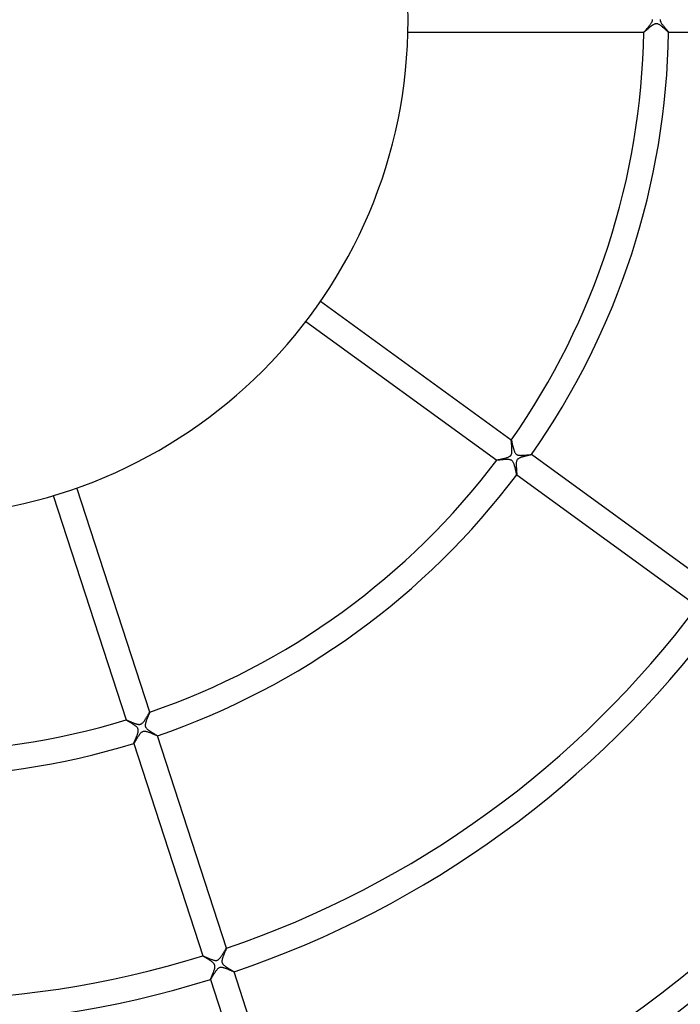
# Model space of a CAD drawing. Header units: millimetres. Extents: x -660 to 660, y -630 to 630.
# Tile 69 of 131: x 17 to 124, y -159 to 0. Entities that reach past the tile are written whole.
import ezdxf

# ---------------------------------------------------------------- set-up
doc = ezdxf.new("R2010")
doc.units = ezdxf.units.MM
doc.layers.add('HIDDEN', color=7, linetype='Continuous')
doc.layers.add('THICK', color=7, linetype='Continuous')

msp = doc.modelspace()

# ---------------------------------------------------------------- linework, layer by layer
at = {"layer": 'HIDDEN'}
for p, q in [((118.54, -1.54), (118.48, -1.59)), ((118.61, -1.48), (118.54, -1.54)), ((118.68, -1.42), (118.61, -1.48)), ((118.75, -1.36), (118.68, -1.42)), ((118.82, -1.3), (118.75, -1.36)), ((118.89, -1.24), (118.82, -1.3)), ((118.96, -1.18), (118.89, -1.24)), ((119.03, -1.13), (118.96, -1.18)), ((119.1, -1.07), (119.03, -1.13)), ((119.17, -1.01), (119.1, -1.07)), ((119.24, -0.96), (119.17, -1.01)), ((119.31, -0.91), (119.24, -0.96)), ((119.38, -0.87), (119.31, -0.91)), ((119.45, -0.82), (119.38, -0.87)), ((119.52, -0.78), (119.45, -0.82)), ((119.59, -0.74), (119.52, -0.78)), ((119.67, -0.7), (119.59, -0.74)), ((119.74, -0.67), (119.67, -0.7)), ((119.82, -0.65), (119.74, -0.67)), ((119.9, -0.63), (119.82, -0.65)), ((119.98, -0.62), (119.9, -0.63)), ((120.07, -0.63), (119.98, -0.62)), ((120.15, -0.64), (120.07, -0.63)), ((120.23, -0.66), (120.15, -0.64)), ((120.31, -0.69), (120.23, -0.66)), ((120.39, -0.73), (120.31, -0.69)), ((120.46, -0.77), (120.39, -0.73)), ((120.54, -0.82), (120.46, -0.77)), ((120.61, -0.87), (120.54, -0.82)), ((120.69, -0.92), (120.61, -0.87)), ((120.76, -0.97), (120.69, -0.92)), ((120.83, -1.03), (120.76, -0.97)), ((120.91, -1.09), (120.83, -1.03)), ((120.99, -1.15), (120.91, -1.09)), ((121.06, -1.21), (120.99, -1.15)), ((121.14, -1.27), (121.06, -1.21)), ((121.21, -1.34), (121.14, -1.27)), ((121.29, -1.4), (121.21, -1.34)), ((121.36, -1.47), (121.29, -1.4)), ((121.43, -1.53), (121.36, -1.47)), ((121.5, -1.59), (121.43, -1.53)), ((117.99, -2), (117.98, -2)), ((117.98, -2), (117.98, -2)), ((117.98, -2), (117.98, -2)), ((117.98, -2), (117.98, -2)), ((117.98, -2), (117.98, -2)), ((117.98, -2), (117.98, -2)), ((118.01, -1.99), (117.99, -2)), ((117.99, -2), (117.99, -2)), ((118.03, -1.97), (118.01, -1.99)), ((118.05, -1.95), (118.03, -1.97)), ((118.08, -1.93), (118.05, -1.95)), ((118.12, -1.9), (118.08, -1.93)), ((118.16, -1.87), (118.12, -1.9)), ((118.2, -1.83), (118.16, -1.87)), ((118.25, -1.79), (118.2, -1.83)), ((118.3, -1.74), (118.25, -1.79)), ((118.36, -1.7), (118.3, -1.74)), ((118.42, -1.64), (118.36, -1.7)), ((118.48, -1.59), (118.42, -1.64)), ((121.56, -1.65), (121.5, -1.59)), ((121.62, -1.7), (121.56, -1.65)), ((121.68, -1.75), (121.62, -1.7)), ((121.74, -1.8), (121.68, -1.75)), ((121.79, -1.85), (121.74, -1.8)), ((121.83, -1.88), (121.79, -1.85)), ((121.87, -1.92), (121.83, -1.88)), ((121.91, -1.95), (121.87, -1.92)), ((121.93, -1.97), (121.91, -1.95)), ((121.96, -1.99), (121.93, -1.97)), ((121.97, -2), (121.96, -1.99)), ((121.98, -2), (121.97, -2)), ((121.98, -2), (121.98, -2)), ((121.98, -2), (121.98, -2)), ((121.98, -2), (121.98, -2)), ((121.98, -2), (121.98, -2)), ((121.98, -2), (121.98, -2)), ((121.98, -2), (121.98, -2)), ((96.62, -67.73), (96.62, -67.73)), ((96.62, -67.73), (96.63, -67.73)), ((96.63, -67.73), (96.63, -67.73)), ((96.63, -67.73), (96.63, -67.73)), ((96.63, -67.73), (96.63, -67.73)), ((96.63, -67.73), (96.63, -67.73)), ((96.63, -67.73), (96.63, -67.74)), ((96.63, -67.74), (96.64, -67.76)), ((96.64, -67.76), (96.65, -67.79)), ((96.65, -67.79), (96.66, -67.83)), ((96.66, -67.83), (96.67, -67.87)), ((96.67, -67.87), (96.69, -67.93)), ((96.69, -67.93), (96.7, -67.99)), ((96.7, -67.99), (96.72, -68.06)), ((96.72, -68.06), (96.74, -68.13)), ((96.74, -68.13), (96.75, -68.21)), ((96.75, -68.21), (96.77, -68.3)), ((96.77, -68.3), (96.79, -68.39)), ((96.79, -68.39), (96.82, -68.48)), ((96.82, -68.48), (96.84, -68.57)), ((96.84, -68.57), (96.86, -68.67)), ((96.86, -68.67), (96.89, -68.77)), ((96.89, -68.77), (96.91, -68.86)), ((96.91, -68.86), (96.93, -68.96)), ((96.93, -68.96), (96.96, -69.05)), ((96.96, -69.05), (96.99, -69.15)), ((96.99, -69.15), (97.01, -69.24)), ((97.01, -69.24), (97.04, -69.33)), ((97.04, -69.33), (97.07, -69.41)), ((97.07, -69.41), (97.1, -69.49)), ((97.1, -69.49), (97.13, -69.57)), ((97.13, -69.57), (97.17, -69.65)), ((97.17, -69.65), (97.2, -69.73)), ((97.2, -69.73), (97.25, -69.81)), ((97.25, -69.81), (97.3, -69.88)), ((94.28, -70.97), (94.28, -70.96)), ((94.28, -70.97), (94.28, -70.97)), ((94.28, -70.97), (94.28, -70.97)), ((94.28, -70.97), (94.28, -70.97)), ((94.28, -70.97), (94.28, -70.97)), ((94.28, -70.97), (94.28, -70.97)), ((94.29, -70.97), (94.28, -70.97)), ((94.3, -70.97), (94.29, -70.97)), ((94.33, -70.97), (94.3, -70.97)), ((94.36, -70.97), (94.33, -70.97)), ((94.4, -70.97), (94.36, -70.97)), ((94.45, -70.97), (94.4, -70.97)), ((94.51, -70.96), (94.45, -70.97)), ((94.57, -70.96), (94.51, -70.96)), ((94.64, -70.95), (94.57, -70.96)), ((94.71, -70.95), (94.64, -70.95)), ((94.79, -70.94), (94.71, -70.95)), ((94.88, -70.93), (94.79, -70.94)), ((94.96, -70.92), (94.88, -70.93)), ((95.06, -70.92), (94.96, -70.92)), ((95.15, -70.91), (95.06, -70.92)), ((95.25, -70.9), (95.15, -70.91)), ((95.35, -70.89), (95.25, -70.9)), ((95.45, -70.89), (95.35, -70.89)), ((95.55, -70.88), (95.45, -70.89)), ((95.65, -70.88), (95.55, -70.88)), ((95.75, -70.87), (95.65, -70.88)), ((95.85, -70.87), (95.75, -70.87)), ((95.94, -70.87), (95.85, -70.87)), ((96.03, -70.87), (95.94, -70.87)), ((96.12, -70.87), (96.03, -70.87)), ((96.21, -70.88), (96.12, -70.87)), ((96.3, -70.89), (96.21, -70.88)), ((96.39, -70.91), (96.3, -70.89)), ((96.48, -70.93), (96.39, -70.91)), ((96.56, -70.96), (96.48, -70.93)), ((96.64, -70.99), (96.56, -70.96)), ((96.71, -71.03), (96.64, -70.99)), ((96.77, -71.08), (96.71, -71.03)), ((96.83, -71.14), (96.77, -71.08)), ((96.88, -71.22), (96.83, -71.14)), ((96.94, -71.3), (96.88, -71.22)), ((96.98, -71.39), (96.94, -71.3)), ((97.03, -71.49), (96.98, -71.39)), ((97.3, -69.88), (97.35, -69.94)), ((97.35, -69.94), (97.4, -69.99)), ((97.4, -69.99), (97.46, -70.04)), ((97.46, -70.04), (97.53, -70.08)), ((97.53, -70.08), (97.6, -70.11)), ((97.6, -70.11), (97.67, -70.14)), ((97.67, -70.14), (97.76, -70.16)), ((97.76, -70.16), (97.85, -70.17)), ((97.85, -70.17), (97.95, -70.19)), ((97.95, -70.19), (98.04, -70.19)), ((98.04, -70.19), (98.14, -70.2)), ((98.14, -70.2), (98.23, -70.2)), ((98.23, -70.2), (98.34, -70.19)), ((98.34, -70.19), (98.44, -70.19)), ((98.44, -70.19), (98.54, -70.18)), ((98.54, -70.18), (98.65, -70.18)), ((98.65, -70.18), (98.76, -70.17)), ((98.76, -70.17), (98.87, -70.16)), ((98.87, -70.16), (98.97, -70.15)), ((98.97, -70.15), (99.08, -70.14)), ((99.08, -70.14), (99.17, -70.13)), ((99.17, -70.13), (99.27, -70.12)), ((99.27, -70.12), (99.36, -70.12)), ((99.36, -70.12), (99.44, -70.11)), ((99.44, -70.11), (99.52, -70.1)), ((99.52, -70.1), (99.59, -70.09)), ((99.59, -70.09), (99.66, -70.09)), ((99.66, -70.09), (99.71, -70.08)), ((99.71, -70.08), (99.76, -70.08)), ((99.76, -70.08), (99.8, -70.08)), ((99.8, -70.08), (99.83, -70.08)), ((99.83, -70.08), (99.85, -70.08)), ((99.85, -70.08), (99.86, -70.08)), ((99.86, -70.08), (99.86, -70.08)), ((99.86, -70.08), (99.86, -70.08)), ((99.86, -70.08), (99.86, -70.08)), ((99.86, -70.08), (99.86, -70.08)), ((99.86, -70.08), (99.86, -70.08)), ((99.86, -70.08), (99.86, -70.08)), ((97.07, -71.59), (97.03, -71.49)), ((97.1, -71.69), (97.07, -71.59)), ((97.14, -71.8), (97.1, -71.69)), ((97.17, -71.91), (97.14, -71.8)), ((97.2, -72.03), (97.17, -71.91)), ((97.23, -72.15), (97.2, -72.03)), ((97.26, -72.27), (97.23, -72.15)), ((97.29, -72.39), (97.26, -72.27)), ((97.32, -72.51), (97.29, -72.39)), ((97.34, -72.62), (97.32, -72.51)), ((97.37, -72.73), (97.34, -72.62)), ((97.39, -72.84), (97.37, -72.73)), ((97.41, -72.94), (97.39, -72.84)), ((97.43, -73.03), (97.41, -72.94)), ((97.45, -73.11), (97.43, -73.03)), ((97.47, -73.18), (97.45, -73.11)), ((97.48, -73.23), (97.47, -73.18)), ((97.49, -73.28), (97.48, -73.23)), ((97.5, -73.3), (97.49, -73.28)), ((97.51, -73.32), (97.5, -73.3)), ((97.51, -73.32), (97.51, -73.32)), ((97.51, -73.32), (97.51, -73.32)), ((97.51, -73.32), (97.51, -73.32)), ((97.51, -73.32), (97.51, -73.32)), ((97.51, -73.32), (97.51, -73.32)), ((97.51, -73.32), (97.51, -73.32)), ((37.95, -112.61), (37.91, -112.71)), ((37.99, -112.52), (37.95, -112.61)), ((38.03, -112.43), (37.99, -112.52)), ((38.06, -112.33), (38.03, -112.43)), ((38.1, -112.24), (38.06, -112.33)), ((38.14, -112.16), (38.1, -112.24)), ((38.17, -112.08), (38.14, -112.16)), ((38.21, -112), (38.17, -112.08)), ((38.24, -111.93), (38.21, -112)), ((38.26, -111.86), (38.24, -111.93)), ((38.29, -111.8), (38.26, -111.86)), ((38.31, -111.74), (38.29, -111.8)), ((38.33, -111.69), (38.31, -111.74)), ((38.35, -111.66), (38.33, -111.69)), ((38.36, -111.62), (38.35, -111.66)), ((38.36, -111.59), (38.36, -111.59)), ((38.36, -111.59), (38.36, -111.59)), ((38.36, -111.59), (38.36, -111.59)), ((38.36, -111.59), (38.36, -111.59)), ((38.36, -111.59), (38.36, -111.59)), ((38.36, -111.59), (38.36, -111.59)), ((38.36, -111.59), (38.36, -111.6)), ((38.36, -111.6), (38.36, -111.62)), ((34.56, -112.83), (34.56, -112.83)), ((34.56, -112.83), (34.56, -112.83)), ((34.56, -112.83), (34.56, -112.83)), ((34.56, -112.83), (34.56, -112.83)), ((34.56, -112.83), (34.56, -112.83)), ((34.56, -112.83), (34.56, -112.83)), ((34.57, -112.84), (34.56, -112.83)), ((34.59, -112.85), (34.57, -112.84)), ((34.62, -112.88), (34.59, -112.85)), ((34.66, -112.91), (34.62, -112.88)), ((34.72, -112.94), (34.66, -112.91)), ((34.78, -112.98), (34.72, -112.94)), ((34.85, -113.02), (34.78, -112.98)), ((34.93, -113.07), (34.85, -113.02)), ((35.02, -113.12), (34.93, -113.07)), ((35.11, -113.18), (35.02, -113.12)), ((35.21, -113.24), (35.11, -113.18)), ((35.31, -113.3), (35.21, -113.24)), ((35.41, -113.36), (35.31, -113.3)), ((35.52, -113.43), (35.41, -113.36)), ((35.62, -113.49), (35.52, -113.43)), ((35.72, -113.56), (35.62, -113.49)), ((35.82, -113.63), (35.72, -113.56)), ((35.92, -113.7), (35.82, -113.63)), ((36.02, -113.77), (35.92, -113.7)), ((36.11, -113.84), (36.02, -113.77)), ((36.19, -113.91), (36.11, -113.84)), ((36.27, -113.98), (36.19, -113.91)), ((36.33, -114.05), (36.27, -113.98)), ((36.39, -114.12), (36.33, -114.05)), ((36.43, -114.18), (36.39, -114.12)), ((36.46, -114.25), (36.43, -114.18)), ((36.48, -114.31), (36.46, -114.25)), ((37.65, -113.59), (37.64, -113.68)), ((37.64, -113.68), (37.64, -113.76)), ((37.64, -113.76), (37.65, -113.84)), ((37.66, -113.51), (37.65, -113.59)), ((37.65, -113.84), (37.67, -113.92)), ((37.68, -113.42), (37.66, -113.51)), ((37.67, -113.92), (37.7, -113.99)), ((37.7, -113.33), (37.68, -113.42)), ((37.72, -113.25), (37.7, -113.33)), ((37.7, -113.99), (37.73, -114.05)), ((37.75, -113.17), (37.72, -113.25)), ((37.73, -114.05), (37.77, -114.12)), ((37.77, -113.08), (37.75, -113.17)), ((37.81, -112.99), (37.77, -113.08)), ((37.77, -114.12), (37.82, -114.19)), ((37.84, -112.9), (37.81, -112.99)), ((37.82, -114.19), (37.89, -114.26)), ((37.87, -112.8), (37.84, -112.9)), ((37.91, -112.71), (37.87, -112.8)), ((37.89, -114.26), (37.95, -114.32)), ((36.1, -115.89), (36.13, -115.82)), ((36.13, -115.82), (36.16, -115.74)), ((36.16, -115.74), (36.19, -115.67)), ((36.19, -115.67), (36.23, -115.59)), ((36.23, -115.59), (36.26, -115.51)), ((36.26, -115.51), (36.29, -115.44)), ((36.29, -115.44), (36.32, -115.36)), ((36.32, -115.36), (36.35, -115.28)), ((36.35, -115.28), (36.37, -115.21)), ((36.37, -115.21), (36.4, -115.13)), ((36.4, -115.13), (36.42, -115.06)), ((36.42, -115.06), (36.45, -114.99)), ((36.45, -114.99), (36.47, -114.91)), ((36.47, -114.91), (36.48, -114.85)), ((36.5, -114.37), (36.48, -114.31)), ((36.48, -114.85), (36.5, -114.78)), ((36.51, -114.44), (36.5, -114.37)), ((36.5, -114.78), (36.51, -114.71)), ((36.52, -114.51), (36.51, -114.44)), ((36.51, -114.71), (36.52, -114.65)), ((36.52, -114.58), (36.52, -114.51)), ((36.52, -114.65), (36.52, -114.58)), ((37.95, -114.32), (38.02, -114.38)), ((38.02, -114.38), (38.1, -114.44)), ((38.1, -114.44), (38.17, -114.5)), ((38.17, -114.5), (38.25, -114.56)), ((38.25, -114.56), (38.33, -114.61)), ((38.33, -114.61), (38.42, -114.67)), ((38.42, -114.67), (38.51, -114.73)), ((38.51, -114.73), (38.6, -114.78)), ((38.6, -114.78), (38.69, -114.84)), ((38.69, -114.84), (38.78, -114.89)), ((38.78, -114.89), (38.87, -114.95)), ((38.87, -114.95), (38.95, -115)), ((38.95, -115), (39.04, -115.05)), ((39.04, -115.05), (39.12, -115.09)), ((39.12, -115.09), (39.19, -115.14)), ((39.19, -115.14), (39.26, -115.18)), ((39.26, -115.18), (39.33, -115.22)), ((39.33, -115.22), (39.38, -115.25)), ((39.38, -115.25), (39.44, -115.28)), ((39.44, -115.28), (39.48, -115.31)), ((39.48, -115.31), (39.52, -115.34)), ((39.52, -115.34), (39.55, -115.36)), ((39.55, -115.36), (39.58, -115.37)), ((39.58, -115.37), (39.59, -115.39)), ((39.59, -115.39), (39.6, -115.39)), ((39.6, -115.4), (39.59, -115.4)), ((39.6, -115.39), (39.6, -115.39)), ((39.6, -115.39), (39.6, -115.39)), ((39.6, -115.39), (39.6, -115.39)), ((39.6, -115.39), (39.6, -115.4)), ((39.6, -115.4), (39.6, -115.4)), ((35.79, -116.62), (35.8, -116.61)), ((35.79, -116.63), (35.79, -116.62)), ((35.8, -116.63), (35.79, -116.63)), ((35.79, -116.63), (35.79, -116.63)), ((35.79, -116.63), (35.79, -116.63)), ((35.79, -116.63), (35.79, -116.63)), ((35.79, -116.63), (35.79, -116.63)), ((35.79, -116.63), (35.79, -116.63)), ((35.8, -116.58), (35.81, -116.56)), ((35.8, -116.61), (35.8, -116.58)), ((35.81, -116.56), (35.83, -116.52)), ((35.83, -116.52), (35.84, -116.49)), ((35.84, -116.49), (35.86, -116.44)), ((35.86, -116.44), (35.88, -116.4)), ((35.88, -116.4), (35.9, -116.34)), ((35.9, -116.34), (35.93, -116.29)), ((35.93, -116.29), (35.95, -116.23)), ((35.95, -116.23), (35.98, -116.17)), ((35.98, -116.17), (36.01, -116.1)), ((36.01, -116.1), (36.04, -116.03)), ((36.04, -116.03), (36.07, -115.96)), ((36.07, -115.96), (36.1, -115.89)), ((50.27, -150.75), (50.24, -150.84)), ((50.31, -150.66), (50.27, -150.75)), ((50.35, -150.57), (50.31, -150.66)), ((50.38, -150.48), (50.35, -150.57)), ((50.42, -150.39), (50.38, -150.48)), ((50.46, -150.3), (50.42, -150.39)), ((50.49, -150.22), (50.46, -150.3)), ((50.53, -150.14), (50.49, -150.22)), ((50.56, -150.06), (50.53, -150.14)), ((50.59, -149.99), (50.56, -150.06)), ((50.62, -149.93), (50.59, -149.99)), ((50.64, -149.87), (50.62, -149.93)), ((50.66, -149.81), (50.64, -149.87)), ((50.68, -149.77), (50.66, -149.81)), ((50.7, -149.73), (50.68, -149.77)), ((50.71, -149.69), (50.7, -149.73)), ((50.72, -149.67), (50.71, -149.69)), ((50.72, -149.64), (50.72, -149.64)), ((50.72, -149.64), (50.72, -149.64)), ((50.72, -149.64), (50.72, -149.64)), ((50.72, -149.64), (50.72, -149.64)), ((50.72, -149.64), (50.72, -149.64)), ((50.72, -149.64), (50.72, -149.64)), ((50.72, -149.64), (50.72, -149.65)), ((50.72, -149.65), (50.72, -149.67)), ((46.92, -150.88), (46.92, -150.87)), ((46.92, -150.87), (46.92, -150.87)), ((46.92, -150.87), (46.92, -150.87)), ((46.92, -150.87), (46.92, -150.87)), ((46.92, -150.87), (46.92, -150.87)), ((46.92, -150.87), (46.92, -150.87)), ((46.93, -150.89), (46.92, -150.88)), ((46.95, -150.9), (46.93, -150.89)), ((46.98, -150.93), (46.95, -150.9)), ((47.03, -150.96), (46.98, -150.93)), ((47.09, -150.99), (47.03, -150.96)), ((47.15, -151.03), (47.09, -150.99)), ((47.23, -151.08), (47.15, -151.03)), ((47.31, -151.12), (47.23, -151.08)), ((47.39, -151.18), (47.31, -151.12)), ((47.49, -151.23), (47.39, -151.18)), ((47.58, -151.29), (47.49, -151.23)), ((47.68, -151.35), (47.58, -151.29)), ((47.78, -151.41), (47.68, -151.35)), ((47.88, -151.48), (47.78, -151.41)), ((47.99, -151.54), (47.88, -151.48)), ((48.09, -151.61), (47.99, -151.54)), ((48.19, -151.67), (48.09, -151.61)), ((48.28, -151.74), (48.19, -151.67)), ((48.37, -151.81), (48.28, -151.74)), ((48.46, -151.87), (48.37, -151.81)), ((48.54, -151.94), (48.46, -151.87)), ((48.61, -152.01), (48.54, -151.94)), ((48.68, -152.08), (48.61, -152.01)), ((48.73, -152.14), (48.68, -152.08)), ((48.77, -152.19), (48.73, -152.14)), ((48.8, -152.24), (48.77, -152.19)), ((48.82, -152.29), (48.8, -152.24)), ((48.84, -152.34), (48.82, -152.29)), ((48.86, -152.39), (48.84, -152.34)), ((50.01, -151.62), (50, -151.7)), ((50, -151.7), (50, -151.78)), ((50, -151.78), (50.01, -151.86)), ((50.02, -151.54), (50.01, -151.62)), ((50.01, -151.86), (50.02, -151.93)), ((50.04, -151.45), (50.02, -151.54)), ((50.02, -151.93), (50.04, -151.99)), ((50.06, -151.37), (50.04, -151.45)), ((50.04, -151.99), (50.07, -152.06)), ((50.08, -151.28), (50.06, -151.37)), ((50.07, -152.06), (50.11, -152.12)), ((50.11, -151.2), (50.08, -151.28)), ((50.14, -151.11), (50.11, -151.2)), ((50.11, -152.12), (50.15, -152.19)), ((50.17, -151.02), (50.14, -151.11)), ((50.15, -152.19), (50.2, -152.25)), ((50.2, -150.93), (50.17, -151.02)), ((50.24, -150.84), (50.2, -150.93)), ((50.2, -152.25), (50.26, -152.32)), ((50.26, -152.32), (50.32, -152.37)), ((48.45, -153.95), (48.5, -153.85)), ((48.5, -153.85), (48.54, -153.74)), ((48.54, -153.74), (48.59, -153.63)), ((48.59, -153.63), (48.63, -153.52)), ((48.63, -153.52), (48.68, -153.41)), ((48.68, -153.41), (48.72, -153.3)), ((48.72, -153.3), (48.76, -153.19)), ((48.76, -153.19), (48.79, -153.08)), ((48.79, -153.08), (48.82, -152.98)), ((48.82, -152.98), (48.85, -152.88)), ((48.85, -152.88), (48.86, -152.78)), ((48.87, -152.44), (48.86, -152.39)), ((48.86, -152.78), (48.88, -152.69)), ((48.88, -152.49), (48.87, -152.44)), ((48.88, -152.55), (48.88, -152.49)), ((48.88, -152.62), (48.88, -152.55)), ((48.88, -152.69), (48.88, -152.62)), ((50.32, -152.37), (50.39, -152.43)), ((50.39, -152.43), (50.45, -152.48)), ((50.45, -152.48), (50.52, -152.53)), ((50.52, -152.53), (50.59, -152.58)), ((50.59, -152.58), (50.66, -152.64)), ((50.66, -152.64), (50.74, -152.69)), ((50.74, -152.69), (50.82, -152.74)), ((50.82, -152.74), (50.9, -152.79)), ((50.9, -152.79), (50.98, -152.84)), ((50.98, -152.84), (51.06, -152.89)), ((51.06, -152.89), (51.15, -152.94)), ((51.15, -152.94), (51.23, -152.99)), ((51.23, -152.99), (51.3, -153.04)), ((51.3, -153.04), (51.38, -153.08)), ((51.38, -153.08), (51.45, -153.13)), ((51.45, -153.13), (51.52, -153.17)), ((51.52, -153.17), (51.59, -153.21)), ((51.59, -153.21), (51.65, -153.24)), ((51.65, -153.24), (51.71, -153.28)), ((51.71, -153.28), (51.76, -153.31)), ((51.76, -153.31), (51.81, -153.34)), ((51.81, -153.34), (51.85, -153.36)), ((51.85, -153.36), (51.89, -153.39)), ((51.89, -153.39), (51.92, -153.41)), ((51.92, -153.41), (51.94, -153.42)), ((51.94, -153.42), (51.95, -153.43)), ((51.95, -153.43), (51.96, -153.44)), ((51.96, -153.44), (51.96, -153.44)), ((51.96, -153.44), (51.96, -153.44)), ((51.96, -153.44), (51.96, -153.44)), ((51.96, -153.44), (51.96, -153.44)), ((51.96, -153.44), (51.96, -153.44)), ((51.96, -153.44), (51.96, -153.44)), ((48.15, -154.66), (48.16, -154.64)), ((48.15, -154.68), (48.15, -154.66)), ((48.16, -154.68), (48.15, -154.68)), ((48.15, -154.68), (48.15, -154.68)), ((48.15, -154.68), (48.15, -154.68)), ((48.16, -154.64), (48.17, -154.61)), ((48.16, -154.68), (48.16, -154.68)), ((48.16, -154.68), (48.16, -154.68)), ((48.16, -154.68), (48.16, -154.68)), ((48.17, -154.61), (48.19, -154.57)), ((48.19, -154.57), (48.21, -154.51)), ((48.21, -154.51), (48.24, -154.45)), ((48.24, -154.45), (48.26, -154.39)), ((48.26, -154.39), (48.3, -154.31)), ((48.3, -154.31), (48.33, -154.23)), ((48.33, -154.23), (48.37, -154.14)), ((48.37, -154.14), (48.41, -154.05)), ((48.41, -154.05), (48.45, -153.95))]:
    msp.add_line(p, q, dxfattribs=at)
at = {"layer": 'THICK'}
for p, q in [((119.38, 0), (119.37, 0.05)), ((120.63, 0.06), (120.62, 0)), ((120.62, 0), (120.63, -0.05)), ((118.29, -1.63), (118.35, -1.56)), ((118.35, -1.56), (118.42, -1.49)), ((118.42, -1.49), (118.49, -1.41)), ((118.49, -1.41), (118.56, -1.33)), ((118.56, -1.33), (118.64, -1.24)), ((118.64, -1.24), (118.71, -1.15)), ((118.71, -1.15), (118.79, -1.06)), ((118.79, -1.06), (118.86, -0.97)), ((118.86, -0.97), (118.93, -0.89)), ((118.93, -0.89), (119, -0.8)), ((119, -0.8), (119.07, -0.71)), ((119.07, -0.71), (119.13, -0.62)), ((119.13, -0.62), (119.19, -0.54)), ((119.19, -0.54), (119.24, -0.45)), ((119.24, -0.45), (119.28, -0.37)), ((119.28, -0.37), (119.31, -0.3)), ((119.31, -0.3), (119.34, -0.23)), ((119.34, -0.23), (119.36, -0.16)), ((119.36, -0.16), (119.37, -0.11)), ((119.37, -0.05), (119.38, 0)), ((119.37, -0.11), (119.37, -0.05)), ((120.63, -0.05), (120.63, -0.1)), ((120.63, -0.1), (120.64, -0.16)), ((120.64, -0.16), (120.66, -0.21)), ((120.66, -0.21), (120.68, -0.27)), ((120.68, -0.27), (120.71, -0.34)), ((120.71, -0.34), (120.74, -0.41)), ((120.74, -0.41), (120.79, -0.5)), ((120.79, -0.5), (120.84, -0.58)), ((120.84, -0.58), (120.9, -0.67)), ((120.9, -0.67), (120.97, -0.76)), ((120.97, -0.76), (121.03, -0.85)), ((121.03, -0.85), (121.1, -0.94)), ((121.1, -0.94), (121.18, -1.03)), ((121.18, -1.03), (121.25, -1.12)), ((121.25, -1.12), (121.33, -1.21)), ((121.33, -1.21), (121.4, -1.3)), ((121.4, -1.3), (121.47, -1.38)), ((121.47, -1.38), (121.54, -1.46)), ((121.54, -1.46), (121.61, -1.54)), ((121.61, -1.54), (121.67, -1.61)), ((79.97, -2), (117.99, -2)), ((117.98, -2), (117.99, -1.99)), ((117.99, -1.99), (118, -1.97)), ((118, -1.97), (118.02, -1.94)), ((118.02, -1.94), (118.05, -1.9)), ((118.05, -1.9), (118.09, -1.86)), ((118.09, -1.86), (118.13, -1.81)), ((118.13, -1.81), (118.18, -1.76)), ((118.18, -1.76), (118.23, -1.7)), ((118.23, -1.7), (118.29, -1.63)), ((121.67, -1.61), (121.73, -1.68)), ((121.73, -1.68), (121.79, -1.75)), ((121.79, -1.75), (121.84, -1.8)), ((121.84, -1.8), (121.88, -1.86)), ((121.88, -1.86), (121.92, -1.9)), ((121.92, -1.9), (121.94, -1.94)), ((121.94, -1.94), (121.97, -1.97)), ((121.97, -1.97), (121.98, -1.99)), ((121.98, -1.99), (121.98, -2)), ((121.98, -2), (157.99, -2)), ((96.63, -67.73), (65.88, -45.39)), ((63.53, -48.63), (94.28, -70.97)), ((96.62, -67.74), (96.62, -67.73)), ((96.62, -67.76), (96.62, -67.74)), ((96.62, -67.79), (96.62, -67.76)), ((96.62, -67.82), (96.62, -67.79)), ((96.63, -67.87), (96.62, -67.82)), ((96.63, -67.92), (96.63, -67.87)), ((96.64, -67.98), (96.63, -67.92)), ((96.64, -68.04), (96.64, -67.98)), ((96.65, -68.11), (96.64, -68.04)), ((96.66, -68.19), (96.65, -68.11)), ((96.66, -68.27), (96.66, -68.19)), ((96.67, -68.36), (96.66, -68.27)), ((96.68, -68.45), (96.67, -68.36)), ((96.69, -68.55), (96.68, -68.45)), ((96.7, -68.64), (96.69, -68.55)), ((96.71, -68.74), (96.7, -68.64)), ((96.72, -68.84), (96.71, -68.74)), ((96.71, -69.85), (96.72, -69.78)), ((96.72, -68.94), (96.72, -68.84)), ((96.73, -69.04), (96.72, -68.94)), ((96.72, -69.78), (96.73, -69.69)), ((96.74, -69.14), (96.73, -69.04)), ((96.73, -69.69), (96.74, -69.61)), ((96.74, -69.23), (96.74, -69.14)), ((96.74, -69.33), (96.74, -69.23)), ((96.74, -69.42), (96.74, -69.33)), ((96.74, -69.52), (96.74, -69.42)), ((96.74, -69.61), (96.74, -69.52)), ((94.28, -70.96), (94.29, -70.96)), ((94.29, -70.96), (94.32, -70.95)), ((94.32, -70.95), (94.36, -70.94)), ((94.36, -70.94), (94.42, -70.92)), ((94.42, -70.92), (94.49, -70.9)), ((94.49, -70.9), (94.57, -70.89)), ((94.57, -70.89), (94.66, -70.87)), ((94.66, -70.87), (94.76, -70.85)), ((94.76, -70.85), (94.87, -70.82)), ((94.87, -70.82), (94.98, -70.8)), ((94.98, -70.8), (95.09, -70.77)), ((95.09, -70.77), (95.21, -70.74)), ((95.21, -70.74), (95.33, -70.72)), ((95.33, -70.72), (95.45, -70.69)), ((95.45, -70.69), (95.57, -70.66)), ((95.57, -70.66), (95.69, -70.63)), ((95.69, -70.63), (95.81, -70.59)), ((95.81, -70.59), (95.92, -70.56)), ((95.92, -70.56), (96.02, -70.52)), ((96.02, -70.52), (96.13, -70.48)), ((96.13, -70.48), (96.22, -70.44)), ((96.22, -70.44), (96.3, -70.4)), ((96.3, -70.4), (96.37, -70.35)), ((96.37, -70.35), (96.43, -70.31)), ((96.43, -70.31), (96.48, -70.27)), ((96.48, -70.27), (96.52, -70.24)), ((96.52, -70.24), (96.55, -70.2)), ((96.55, -70.2), (96.58, -70.16)), ((96.58, -70.16), (96.61, -70.12)), ((96.61, -70.12), (96.63, -70.07)), ((96.63, -70.07), (96.65, -70.03)), ((96.65, -70.03), (96.67, -69.98)), ((96.67, -69.98), (96.69, -69.92)), ((96.69, -69.92), (96.71, -69.85)), ((97.43, -71.37), (97.42, -71.51)), ((97.45, -71.25), (97.43, -71.37)), ((97.47, -71.14), (97.45, -71.25)), ((97.51, -71.05), (97.47, -71.14)), ((97.54, -70.97), (97.51, -71.05)), ((97.58, -70.91), (97.54, -70.97)), ((97.64, -70.84), (97.58, -70.91)), ((97.7, -70.78), (97.64, -70.84)), ((97.77, -70.73), (97.7, -70.78)), ((97.84, -70.68), (97.77, -70.73)), ((97.91, -70.64), (97.84, -70.68)), ((97.98, -70.61), (97.91, -70.64)), ((98.05, -70.58), (97.98, -70.61)), ((98.11, -70.56), (98.05, -70.58)), ((98.17, -70.53), (98.11, -70.56)), ((98.24, -70.51), (98.17, -70.53)), ((98.31, -70.49), (98.24, -70.51)), ((98.38, -70.47), (98.31, -70.49)), ((98.45, -70.45), (98.38, -70.47)), ((98.52, -70.42), (98.45, -70.45)), ((98.6, -70.4), (98.52, -70.42)), ((98.67, -70.38), (98.6, -70.4)), ((98.75, -70.36), (98.67, -70.38)), ((98.82, -70.35), (98.75, -70.36)), ((98.89, -70.33), (98.82, -70.35)), ((98.97, -70.31), (98.89, -70.33)), ((99.04, -70.29), (98.97, -70.31)), ((99.11, -70.28), (99.04, -70.29)), ((99.17, -70.26), (99.11, -70.28)), ((99.24, -70.24), (99.17, -70.26)), ((99.3, -70.23), (99.24, -70.24)), ((99.36, -70.22), (99.3, -70.23)), ((99.42, -70.2), (99.36, -70.22)), ((99.48, -70.19), (99.42, -70.2)), ((99.53, -70.18), (99.48, -70.19)), ((99.58, -70.16), (99.53, -70.18)), ((99.63, -70.15), (99.58, -70.16)), ((99.67, -70.14), (99.63, -70.15)), ((99.71, -70.13), (99.67, -70.14)), ((99.75, -70.12), (99.71, -70.13)), ((99.78, -70.11), (99.75, -70.12)), ((99.81, -70.11), (99.78, -70.11)), ((99.83, -70.1), (99.81, -70.11)), ((99.84, -70.09), (99.83, -70.1)), ((99.86, -70.09), (99.84, -70.09)), ((128.99, -91.25), (99.86, -70.08)), ((99.86, -70.08), (99.86, -70.09)), ((97.42, -71.51), (97.42, -71.64)), ((97.42, -71.64), (97.42, -71.79)), ((97.42, -71.79), (97.42, -71.93)), ((97.42, -71.93), (97.43, -72.08)), ((97.43, -72.08), (97.44, -72.24)), ((97.44, -72.24), (97.45, -72.39)), ((97.45, -72.39), (97.46, -72.54)), ((97.46, -72.54), (97.47, -72.68)), ((97.47, -72.68), (97.48, -72.81)), ((97.48, -72.81), (97.49, -72.93)), ((97.49, -72.93), (97.5, -73.04)), ((97.5, -73.04), (97.51, -73.13)), ((97.51, -73.13), (97.52, -73.2)), ((97.52, -73.3), (97.51, -73.32)), ((97.51, -73.32), (126.64, -94.48)), ((97.52, -73.2), (97.52, -73.26)), ((97.52, -73.26), (97.52, -73.3)), ((38.36, -111.59), (26.62, -75.44)), ((22.81, -76.68), (34.56, -112.83)), ((37.69, -112.69), (37.75, -112.59)), ((37.75, -112.59), (37.81, -112.49)), ((37.81, -112.49), (37.87, -112.39)), ((37.87, -112.39), (37.93, -112.29)), ((37.93, -112.29), (37.99, -112.2)), ((37.99, -112.2), (38.04, -112.11)), ((38.04, -112.11), (38.09, -112.02)), ((38.09, -112.02), (38.14, -111.94)), ((38.14, -111.94), (38.18, -111.86)), ((38.18, -111.86), (38.22, -111.8)), ((38.22, -111.8), (38.26, -111.74)), ((38.26, -111.74), (38.29, -111.69)), ((38.29, -111.69), (38.31, -111.65)), ((38.31, -111.65), (38.33, -111.62)), ((38.33, -111.62), (38.35, -111.6)), ((38.35, -111.6), (38.36, -111.59)), ((34.56, -112.83), (34.57, -112.83)), ((34.57, -112.83), (34.58, -112.83)), ((34.58, -112.83), (34.6, -112.84)), ((34.6, -112.84), (34.62, -112.84)), ((34.62, -112.84), (34.65, -112.86)), ((34.65, -112.86), (34.69, -112.87)), ((34.69, -112.87), (34.73, -112.89)), ((34.73, -112.89), (34.77, -112.9)), ((34.77, -112.9), (34.81, -112.92)), ((34.81, -112.92), (34.86, -112.95)), ((34.86, -112.95), (34.92, -112.97)), ((34.92, -112.97), (34.97, -112.99)), ((34.97, -112.99), (35.03, -113.02)), ((35.03, -113.02), (35.1, -113.05)), ((35.1, -113.05), (35.16, -113.07)), ((35.16, -113.07), (35.23, -113.1)), ((35.23, -113.1), (35.29, -113.13)), ((35.29, -113.13), (35.36, -113.16)), ((35.36, -113.16), (35.44, -113.19)), ((35.44, -113.19), (35.51, -113.23)), ((35.51, -113.23), (35.58, -113.26)), ((35.58, -113.26), (35.66, -113.29)), ((35.66, -113.29), (35.73, -113.32)), ((35.73, -113.32), (35.8, -113.34)), ((35.8, -113.34), (35.87, -113.37)), ((35.87, -113.37), (35.95, -113.4)), ((35.95, -113.4), (36.02, -113.42)), ((36.02, -113.42), (36.09, -113.45)), ((36.09, -113.45), (36.15, -113.47)), ((36.15, -113.47), (36.22, -113.49)), ((36.22, -113.49), (36.29, -113.51)), ((36.29, -113.51), (36.35, -113.52)), ((36.35, -113.52), (36.42, -113.54)), ((36.42, -113.54), (36.48, -113.55)), ((36.48, -113.55), (36.54, -113.56)), ((36.54, -113.56), (36.6, -113.56)), ((36.6, -113.56), (36.67, -113.57)), ((36.67, -113.57), (36.73, -113.56)), ((36.73, -113.56), (36.79, -113.56)), ((36.79, -113.56), (36.84, -113.55)), ((36.84, -113.55), (36.9, -113.53)), ((36.9, -113.53), (36.95, -113.51)), ((36.95, -113.51), (37, -113.48)), ((37, -113.48), (37.05, -113.46)), ((37.05, -113.46), (37.1, -113.42)), ((37.1, -113.42), (37.16, -113.37)), ((37.16, -113.37), (37.23, -113.31)), ((37.23, -113.31), (37.3, -113.23)), ((37.3, -113.23), (37.37, -113.16)), ((37.37, -113.16), (37.43, -113.07)), ((37.43, -113.07), (37.5, -112.98)), ((37.5, -112.98), (37.56, -112.89)), ((37.56, -112.89), (37.62, -112.79)), ((37.62, -112.79), (37.69, -112.69)), ((36.31, -115.81), (36.27, -115.88)), ((36.36, -115.73), (36.31, -115.81)), ((36.4, -115.66), (36.36, -115.73)), ((36.45, -115.59), (36.4, -115.66)), ((36.5, -115.51), (36.45, -115.59)), ((36.55, -115.44), (36.5, -115.51)), ((36.59, -115.37), (36.55, -115.44)), ((36.64, -115.3), (36.59, -115.37)), ((36.69, -115.24), (36.64, -115.3)), ((36.74, -115.17), (36.69, -115.24)), ((36.79, -115.11), (36.74, -115.17)), ((36.84, -115.05), (36.79, -115.11)), ((36.89, -114.99), (36.84, -115.05)), ((36.94, -114.93), (36.89, -114.99)), ((37, -114.88), (36.94, -114.93)), ((37.07, -114.83), (37, -114.88)), ((37.13, -114.79), (37.07, -114.83)), ((37.21, -114.75), (37.13, -114.79)), ((37.29, -114.72), (37.21, -114.75)), ((37.37, -114.7), (37.29, -114.72)), ((37.47, -114.69), (37.37, -114.7)), ((37.56, -114.69), (37.47, -114.69)), ((37.66, -114.7), (37.56, -114.69)), ((37.76, -114.72), (37.66, -114.7)), ((37.87, -114.74), (37.76, -114.72)), ((37.98, -114.77), (37.87, -114.74)), ((38.09, -114.81), (37.98, -114.77)), ((38.21, -114.85), (38.09, -114.81)), ((38.33, -114.89), (38.21, -114.85)), ((38.46, -114.94), (38.33, -114.89)), ((38.58, -114.99), (38.46, -114.94)), ((38.7, -115.04), (38.58, -114.99)), ((38.81, -115.08), (38.7, -115.04)), ((38.92, -115.13), (38.81, -115.08)), ((39.03, -115.17), (38.92, -115.13)), ((39.13, -115.22), (39.03, -115.17)), ((39.22, -115.26), (39.13, -115.22)), ((39.31, -115.29), (39.22, -115.26)), ((39.39, -115.32), (39.31, -115.29)), ((39.45, -115.35), (39.39, -115.32)), ((39.51, -115.37), (39.45, -115.35)), ((39.55, -115.39), (39.51, -115.37)), ((39.58, -115.39), (39.55, -115.39)), ((39.59, -115.4), (39.58, -115.39)), ((50.72, -149.64), (39.6, -115.39)), ((35.79, -116.63), (46.92, -150.88)), ((35.81, -116.62), (35.8, -116.63)), ((35.8, -116.63), (35.8, -116.63)), ((35.82, -116.6), (35.81, -116.62)), ((35.84, -116.58), (35.82, -116.6)), ((35.85, -116.56), (35.84, -116.58)), ((35.87, -116.53), (35.85, -116.56)), ((35.89, -116.49), (35.87, -116.53)), ((35.92, -116.45), (35.89, -116.49)), ((35.94, -116.41), (35.92, -116.45)), ((35.97, -116.37), (35.94, -116.41)), ((36, -116.31), (35.97, -116.37)), ((36.04, -116.26), (36, -116.31)), ((36.07, -116.2), (36.04, -116.26)), ((36.11, -116.14), (36.07, -116.2)), ((36.15, -116.08), (36.11, -116.14)), ((36.19, -116.01), (36.15, -116.08)), ((36.23, -115.95), (36.19, -116.01)), ((36.27, -115.88), (36.23, -115.95)), ((50.01, -150.8), (50.06, -150.72)), ((50.06, -150.72), (50.11, -150.63)), ((50.11, -150.63), (50.17, -150.55)), ((50.17, -150.55), (50.22, -150.46)), ((50.22, -150.46), (50.27, -150.38)), ((50.27, -150.38), (50.32, -150.29)), ((50.32, -150.29), (50.37, -150.21)), ((50.37, -150.21), (50.41, -150.13)), ((50.41, -150.13), (50.46, -150.06)), ((50.46, -150.06), (50.5, -149.99)), ((50.5, -149.99), (50.53, -149.93)), ((50.53, -149.93), (50.57, -149.87)), ((50.57, -149.87), (50.6, -149.82)), ((50.6, -149.82), (50.62, -149.78)), ((50.62, -149.78), (50.65, -149.74)), ((50.65, -149.74), (50.67, -149.7)), ((50.67, -149.7), (50.69, -149.68)), ((50.69, -149.68), (50.7, -149.66)), ((50.7, -149.66), (50.71, -149.64)), ((50.71, -149.64), (50.72, -149.64)), ((46.92, -150.87), (46.94, -150.87)), ((46.94, -150.87), (46.96, -150.88)), ((46.96, -150.88), (47, -150.9)), ((47, -150.9), (47.06, -150.92)), ((47.06, -150.92), (47.12, -150.95)), ((47.12, -150.95), (47.2, -150.98)), ((47.2, -150.98), (47.28, -151.01)), ((47.28, -151.01), (47.38, -151.06)), ((47.38, -151.06), (47.48, -151.1)), ((47.48, -151.1), (47.58, -151.15)), ((47.58, -151.15), (47.7, -151.2)), ((47.7, -151.2), (47.82, -151.25)), ((47.82, -151.25), (47.94, -151.3)), ((47.94, -151.3), (48.06, -151.35)), ((48.06, -151.35), (48.19, -151.4)), ((48.19, -151.4), (48.31, -151.44)), ((48.31, -151.44), (48.43, -151.48)), ((48.43, -151.48), (48.55, -151.52)), ((48.55, -151.52), (48.66, -151.55)), ((48.66, -151.55), (48.77, -151.58)), ((48.77, -151.58), (48.88, -151.6)), ((48.88, -151.6), (48.99, -151.61)), ((48.99, -151.61), (49.08, -151.61)), ((49.08, -151.61), (49.16, -151.6)), ((49.16, -151.6), (49.23, -151.58)), ((49.23, -151.58), (49.31, -151.55)), ((49.31, -151.55), (49.38, -151.52)), ((49.38, -151.52), (49.45, -151.47)), ((49.45, -151.47), (49.51, -151.42)), ((49.51, -151.42), (49.57, -151.37)), ((49.57, -151.37), (49.63, -151.31)), ((49.63, -151.31), (49.68, -151.25)), ((49.68, -151.25), (49.74, -151.18)), ((49.74, -151.18), (49.79, -151.11)), ((49.79, -151.11), (49.85, -151.04)), ((49.85, -151.04), (49.9, -150.96)), ((49.9, -150.96), (49.95, -150.88)), ((49.95, -150.88), (50.01, -150.8)), ((48.66, -153.88), (48.6, -153.98)), ((48.72, -153.78), (48.66, -153.88)), ((48.78, -153.68), (48.72, -153.78)), ((48.84, -153.58), (48.78, -153.68)), ((48.91, -153.49), (48.84, -153.58)), ((48.97, -153.39), (48.91, -153.49)), ((49.04, -153.3), (48.97, -153.39)), ((49.1, -153.21), (49.04, -153.3)), ((49.17, -153.13), (49.1, -153.21)), ((49.23, -153.05), (49.17, -153.13)), ((49.3, -152.98), (49.23, -153.05)), ((49.38, -152.91), (49.3, -152.98)), ((49.46, -152.85), (49.38, -152.91)), ((49.54, -152.8), (49.46, -152.85)), ((49.64, -152.76), (49.54, -152.8)), ((49.73, -152.74), (49.64, -152.76)), ((49.83, -152.73), (49.73, -152.74)), ((49.92, -152.73), (49.83, -152.73)), ((50.02, -152.74), (49.92, -152.73)), ((50.11, -152.76), (50.02, -152.74)), ((50.2, -152.78), (50.11, -152.76)), ((50.29, -152.8), (50.2, -152.78)), ((50.38, -152.83), (50.29, -152.8)), ((50.48, -152.86), (50.38, -152.83)), ((50.57, -152.89), (50.48, -152.86)), ((50.67, -152.93), (50.57, -152.89)), ((50.77, -152.96), (50.67, -152.93)), ((50.86, -153), (50.77, -152.96)), ((50.96, -153.04), (50.86, -153)), ((51.05, -153.08), (50.96, -153.04)), ((51.14, -153.11), (51.05, -153.08)), ((51.23, -153.15), (51.14, -153.11)), ((51.31, -153.19), (51.23, -153.15)), ((51.4, -153.22), (51.31, -153.19)), ((51.47, -153.25), (51.4, -153.22)), ((51.55, -153.28), (51.47, -153.25)), ((51.61, -153.31), (51.55, -153.28)), ((51.68, -153.34), (51.61, -153.31)), ((51.74, -153.36), (51.68, -153.34)), ((51.79, -153.39), (51.74, -153.36)), ((51.83, -153.4), (51.79, -153.39)), ((51.87, -153.42), (51.83, -153.4)), ((51.91, -153.43), (51.87, -153.42)), ((51.93, -153.44), (51.91, -153.43)), ((51.95, -153.44), (51.93, -153.44)), ((51.96, -153.44), (51.95, -153.44)), ((63.09, -187.68), (51.96, -153.44)), ((48.15, -154.68), (59.28, -188.92)), ((48.17, -154.67), (48.16, -154.68)), ((48.18, -154.65), (48.17, -154.67)), ((48.2, -154.62), (48.18, -154.65)), ((48.23, -154.58), (48.2, -154.62)), ((48.26, -154.53), (48.23, -154.58)), ((48.3, -154.47), (48.26, -154.53)), ((48.34, -154.4), (48.3, -154.47)), ((48.39, -154.33), (48.34, -154.4)), ((48.43, -154.24), (48.39, -154.33)), ((48.49, -154.16), (48.43, -154.24)), ((48.54, -154.07), (48.49, -154.16)), ((48.6, -153.98), (48.54, -154.07))]:
    msp.add_line(p, q, dxfattribs=at)
for radius, start, end in [(80, 0, 180), (592.5, 179.99998, 0), (581.75, 179.99998, 0), (571, 180, 0), (560.25, 180, 0), (549.5, 180, 0), (538.75, 180, 0), (528, 180, 0), (517.25, 180, 0), (506.5, 180, 0), (495.75, 180, 0), (485, 180, 0), (474.25, 180, 0), (463.5, 180, 0), (452.75, 180, 0), (442, 180, 0), (431.25, 180, 0), (420.5, 180, 0), (409.75, 180, 0), (400, 180, 0), (80, 180, 0), (118, 324.9699, 359.03), (122, 324.9381, 359.0618), (118, 288.97, 323.0301), (122, 288.9382, 323.0619), (158, 288.7244, 323.2756), (162, 288.7065, 323.2935), (118, 252.9699, 287.03), (122, 252.9381, 287.0618), (198, 288.578, 323.422), (202, 288.5666, 323.4334), (238, 288.4809, 323.5191), (242, 288.4729, 323.5271), (158, 252.7244, 287.2756), (162, 252.7065, 287.2935)]:
    msp.add_arc((0, 0), radius, start, end, dxfattribs=at)

doc.saveas('drawing.dxf')
